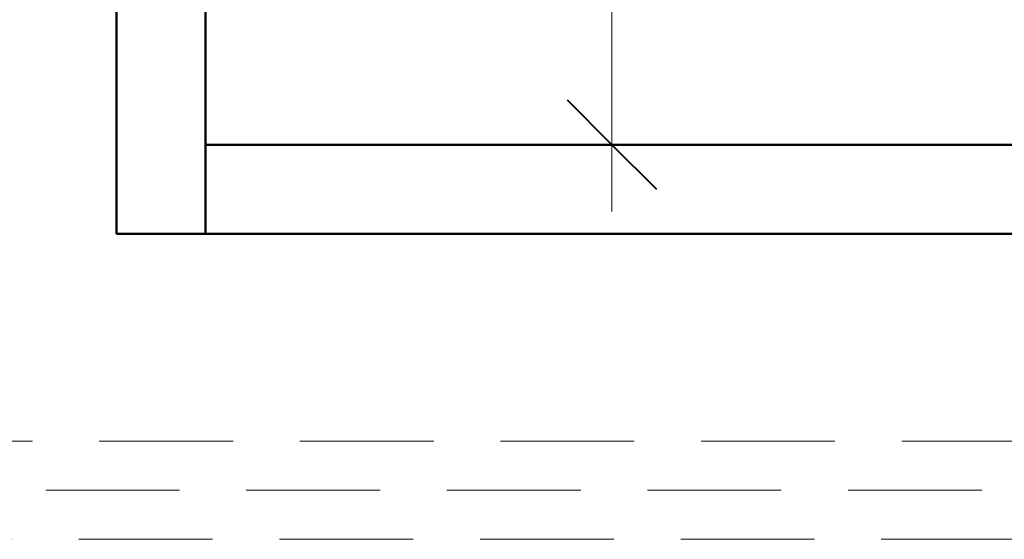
# Model space of a CAD drawing. Header units: millimetres. Extents: x -121 to 21848, y 1231 to 38988.
# Tile 22 of 70: x 11699 to 12804, y 34725 to 35308. Entities that reach past the tile are written whole.
import ezdxf

# ---------------------------------------------------------------- set-up
doc = ezdxf.new("R2010")
doc.units = ezdxf.units.MM
doc.linetypes.add('ADSK_Штриховая_ш3 п1_5', pattern=[225, 150, -75])
for name, color, linetype, lineweight in [('A-____-____-DIMS', 211, 'Continuous', 9), ('A-____-____-DIMS-50', 211, 'Continuous', 9), ('A-DETL-____-MBND', 5, 'ADSK_Штриховая_ш3 п1_5', 20), ('A-WALL-____-MCUT', 113, 'Continuous', 50), ('A-WALL-____-OTLN', 113, 'Continuous', 20)]:
    doc.layers.add(name, color=color, linetype=linetype, lineweight=lineweight)
doc.styles.add('GOST Common_2', font='GOST_Common.ttf', dxfattribs={"width": 0.9, "height": 125})
doc.dimstyles.new('ADSK_Основной_2_5_мм', dxfattribs={"dimscale": 304.8, "dimtxt": 0.412449, "dimasz": 0.328084, "dimexe": 0.246063, "dimexo": 0.000807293, "dimgap": 0.049213, "dimtad": 1, "dimdec": 0, "dimlfac": 304.8, "dimdsep": 46, "dimtxsty": 'GOST Common_2', "dimblk1": 'OBLIQUE', "dimblk2": 'OBLIQUE', "dimsah": 1, "dimcen": 0.09, "dimdle": 0.246063, "dimazin": 2, "dimtfac": 1, "dimtdec": 4, "dimtix": 1, "dimtmove": 0, "dimatfit": 3, "dimfxl": 1, "dimtvp": 1, "dimtolj": 1, "dimtzin": 0, "dimlwd": 20, "dimlwe": 20, "dimarcsym": 2})

# ---------------------------------------------------------------- blocks, each defined once
blk = doc.blocks.new('Прямая форма - V line-609319-В_Этаж 01_Канализация')
at = {"layer": 'A-WALL-____-MCUT', "color": 253}
for p, q in [((400, 100), (200, 100)), ((200, 100), (200, 0)), ((400, 0), (400, 100)), ((2200, 100), (1200, 100)), ((1200, 100), (1200, 0)), ((2200, 0), (2200, 100)), ((200, 0), (400, 0)), ((1200, 0), (2200, 0))]:
    blk.add_line(p, q, dxfattribs=at)
blk = doc.blocks.new('Прямая форма - SW - 005-609320-В_Этаж 01_Канализация')
blk.add_blockref('Прямая форма - V line-609319-В_Этаж 01_Канализация', (0, 0))
blk = doc.blocks.new('Прямая форма - V line-609458-В_Этаж 01_Канализация')
at = {"layer": 'A-WALL-____-MCUT', "color": 253}
for p, q in [((2100.4, 100), (0, 100)), ((0, 100), (0, 0)), ((0, 0), (2100.4, 0))]:
    blk.add_line(p, q, dxfattribs=at)
blk = doc.blocks.new('Прямая форма - SW - 006-609459-В_Этаж 01_Канализация')
blk.add_blockref('Прямая форма - V line-609458-В_Этаж 01_Канализация', (0, 0))
blk = doc.blocks.new('V line_ifc_RVT-1-В_Этаж 01_Канализация')
at = {"layer": 'A-WALL-____-OTLN', "color": 9, "lineweight": 20}
for name, p, rotation in [('Прямая форма - SW - 006-609459-В_Этаж 01_Канализация', (31663.2, 35067.6), 90), ('Прямая форма - SW - 005-609320-В_Этаж 01_Канализация', (33863.2, 35167.6), 180)]:
    blk.add_blockref(name, p, dxfattribs=dict(at, rotation=rotation))
blk = doc.blocks.new('DIMBLOCK5-В_Этаж 01_Канализация')
at = {"layer": 'A-____-____-DIMS-50', "lineweight": 20}
for p, q in [((12363.6, 35842.6), (12363.6, 35092.6)), ((12363.6, 35767.6), (12359.3, 35767.6)), ((12363.6, 35767.6), (12438.6, 35767.6)), ((12363.6, 35167.6), (12359.3, 35167.6)), ((12363.6, 35167.6), (12438.6, 35167.6))]:
    blk.add_line(p, q, dxfattribs=at)
at = {"layer": 'A-____-____-DIMS-50', "lineweight": 40}
for p, q in [((12363.6, 35767.6), (12313.6, 35817.6)), ((12363.6, 35767.6), (12413.6, 35717.6)), ((12363.6, 35167.6), (12313.6, 35217.6)), ((12363.6, 35167.6), (12413.6, 35117.6))]:
    blk.add_line(p, q, dxfattribs=at)
at = {"layer": 'A-____-____-DIMS-50', "color": 0, "lineweight": 20, "insert": (12185.2, 35349.4), "char_height": 125, "width": 283.816, "attachment_point": 1, "rotation": 90, "line_spacing_factor": 1.022761, "style": 'GOST Common_2'}
blk.add_mtext('600', dxfattribs=at)
blk = doc.blocks.new('_Oblique')
at = {"color": 0, "linetype": 'ByBlock', "lineweight": -2}
blk.add_line((-0.5, -0.5), (0.5, 0.5), dxfattribs=at)

msp = doc.modelspace()

# ---------------------------------------------------------------- linework, layer by layer
at = {"layer": 'A-DETL-____-MBND', "color": 22}
for p, q in [((13513.649, 34834.8596), (9290.7102, 34834.8596)), ((13453.5191, 34779.8596), (9291.2599, 34779.8596)), ((9290.7102, 34724.8596), (13513.649, 34724.8596))]:
    msp.add_line(p, q, dxfattribs=at)

# ---------------------------------------------------------------- block references
at = {"lineweight": 9}
msp.add_blockref('V line_ifc_RVT-1-В_Этаж 01_Канализация', (-19755.2921, 0), dxfattribs=at)

# ---------------------------------------------------------------- dimensions: what is measured, and where the dimension line sits
at = {"layer": 'A-____-____-DIMS', "lineweight": 20}
dim = msp.add_linear_dim(base=(12363.5807, 35167.6346), p1=(12434.2914, 35767.6346), p2=(12434.2914, 35167.6346), angle=90, dimstyle='ADSK_Основной_2_5_мм', override={"dimpost": '<>', "dimfxl": 600}, dxfattribs=at)
dim.commit()
dim.dimension.update_dxf_attribs({"geometry": 'DIMBLOCK5-В_Этаж 01_Канализация', "text_midpoint": (12286.0807, 35467.6346)})

doc.saveas('drawing.dxf')
